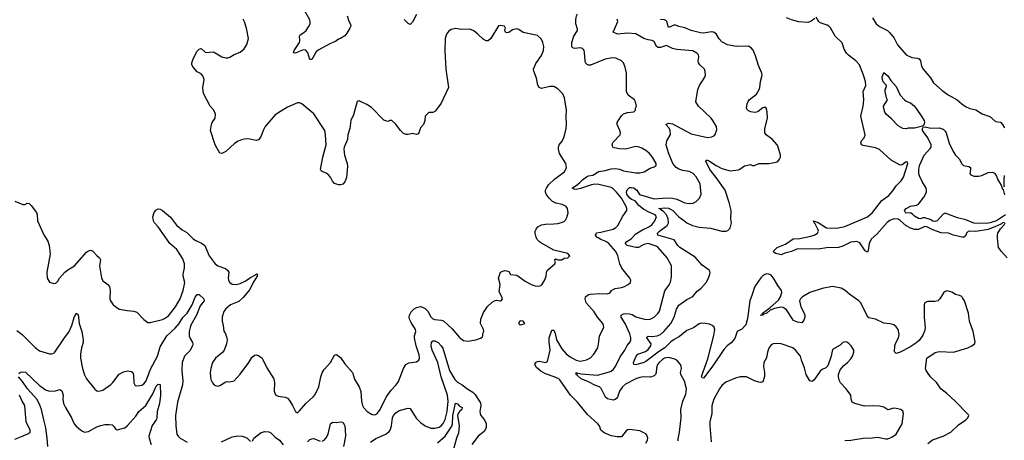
# Model space of a CAD drawing. Header units: inches. Extents: x 1245430 to 1420861, y 606325 to 671315.
# Tile 74 of 256: x 1314558 to 1324167, y 623670 to 627772. Entities that reach past the tile are written whole.
import ezdxf

# ---------------------------------------------------------------- set-up
doc = ezdxf.new("R2010")
doc.units = ezdxf.units.IN
doc.header["$MEASUREMENT"] = 0
doc.layers.add('B3612', color=7, linetype='Continuous')
doc.layers.add('B3622', color=7, linetype='Continuous')

msp = doc.modelspace()

# ---------------------------------------------------------------- linework, layer by layer
at = {"layer": 'B3612', "color": 5}
for points, elevation in [([(1317753, 627810), (1317770, 627756), (1317787.9, 627727.9), (1317788, 627710), (1317779.3, 627690), (1317750, 627641.2), (1317730, 627613.2), (1317690, 627589), (1317670, 627582), (1317641.4, 627558.6), (1317590, 627539), (1317470, 627475.1), (1317450, 627458), (1317410, 627385.2), (1317390, 627385.2), (1317369.7, 627449.7), (1317350, 627475.1), (1317330, 627477.6), (1317307.4, 627472.6), (1317250, 627446.3), (1317229.6, 627450), (1317237, 627470), (1317287.6, 627550), (1317293, 627570), (1317287.6, 627612.4), (1317296.2, 627623.8), (1317332.3, 627647.7), (1317352.2, 627667.8), (1317377.8, 627702.2), (1317391.2, 627730), (1317394.3, 627750), (1317388, 627770), (1317325.7, 627885.7)], 860), ([(1314510, 626002.4), (1314590, 625968.4), (1314609.3, 625970.7), (1314630, 625981), (1314650, 625978.8), (1314670, 625961), (1314723.1, 625890), (1314728.7, 625870), (1314731.8, 625810), (1314792.9, 625672.9), (1314833, 625613), (1314844.4, 625570), (1314854, 625486), (1314822, 625310), (1314826.8, 625250), (1314850, 625212), (1314890, 625198), (1314910, 625202), (1314930, 625222), (1314945.2, 625250), (1314999.5, 625310), (1315027.3, 625332.7), (1315091.5, 625370), (1315210, 625503.1), (1315230, 625517), (1315250, 625523.8), (1315270, 625519.1), (1315310, 625470.5), (1315336.3, 625450), (1315346.4, 625430), (1315338, 625370), (1315354.9, 625254.9), (1315370, 625224), (1315418.8, 625190), (1315433, 625170), (1315439.3, 625130), (1315438.4, 625050), (1315443.8, 625030), (1315470.5, 624990), (1315530, 624948.7), (1315605.8, 624934.2), (1315670.4, 624930.4), (1315699.9, 624919.9), (1315770, 624848), (1315810, 624819.1), (1315830, 624819.1), (1315950, 624848.5), (1315970, 624856.4), (1316010, 624884.9), (1316076.9, 624970), (1316123.1, 625050), (1316154.8, 625130), (1316170.7, 625210), (1316154, 625270), (1316153.3, 625290), (1316167.9, 625352.1), (1316165.5, 625390), (1316150, 625439.7), (1316090.8, 625530), (1316023.5, 625590), (1315910, 625752.3), (1315872.3, 625790), (1315862.4, 625810), (1315858.7, 625850), (1315869.6, 625890), (1315886.7, 625913.3), (1315910, 625927.7), (1315930, 625923), (1315950, 625910.6), (1316030, 625847.2), (1316089.4, 625769.4), (1316142.9, 625722.9), (1316190, 625695.8), (1316250, 625635.8), (1316277.8, 625617.8), (1316333, 625593), (1316364.4, 625570), (1316406, 625470), (1316466, 625390), (1316490.7, 625370), (1316566.1, 625346.1), (1316590, 625327.3), (1316598.7, 625310), (1316592.7, 625250), (1316597.1, 625230), (1316607.7, 625210), (1316630, 625193), (1316670, 625188), (1316710, 625200.2), (1316758.6, 625221.4), (1316810, 625257.8), (1316858, 625282), (1316870, 625292.4), (1316882, 625290), (1316875.3, 625284.7), (1316874.9, 625270), (1316841.7, 625218.3), (1316801.6, 625138.4), (1316738.9, 625061.1), (1316696.3, 625023.7), (1316614, 624990), (1316568.4, 624951.6), (1316550, 624926), (1316534.4, 624874.4), (1316532.3, 624832.3), (1316544.9, 624790), (1316550, 624734), (1316566.7, 624706.7), (1316578.9, 624670), (1316581.5, 624650), (1316577.7, 624610), (1316554.9, 624550), (1316540.8, 624530), (1316468.4, 624471.6), (1316438.7, 624430), (1316423.1, 624370), (1316418.3, 624330), (1316418.7, 624290), (1316424.2, 624264.2), (1316438, 624230), (1316450, 624216.3), (1316470, 624203), (1316490, 624198.4), (1316510, 624204.4), (1316570, 624240.5), (1316590, 624244), (1316610, 624240.7), (1316650, 624250.6), (1316710, 624314.9), (1316793.6, 624430), (1316822, 624478), (1316850, 624498.4), (1316870, 624503.1), (1316890, 624497.6), (1316923.7, 624470), (1316970, 624376.3), (1317039.3, 624270), (1317044.9, 624230), (1317041.3, 624150), (1317054.4, 624114.4), (1317079.3, 624099.3), (1317149.6, 624090.4), (1317170, 624081.6), (1317190, 624059.1), (1317221.6, 624010), (1317250, 623951.3), (1317270, 623938), (1317290, 623956), (1317349.6, 624030), (1317424.7, 624095.3), (1317442.5, 624117.5), (1317477.2, 624190), (1317496.5, 624290), (1317511.2, 624328.8), (1317530, 624359.5), (1317590, 624427.3), (1317630, 624498.8), (1317650, 624507.7), (1317690, 624476.4), (1317730, 624414), (1317804.2, 624330), (1317826.9, 624266.9), (1317870.7, 624190), (1317886.2, 624146.2), (1317894.6, 624050), (1317904.2, 624010), (1317914, 623990), (1317950.2, 623950.2), (1317990, 623924.9), (1318010, 623918.7), (1318030, 623922), (1318050, 623933.4), (1318076.8, 623970), (1318133.1, 624090), (1318182, 624158), (1318233.3, 624210), (1318256.3, 624243.7), (1318302.4, 624370), (1318327, 624410), (1318354.7, 624425.3), (1318430, 624434.9), (1318454.5, 624450), (1318459.7, 624470), (1318455.3, 624504.7), (1318428.2, 624590), (1318412.2, 624670), (1318411.4, 624690), (1318424.7, 624730), (1318421.6, 624750), (1318377.4, 624817.4), (1318361.4, 624850), (1318359, 624870), (1318363.2, 624890), (1318378.5, 624921.5), (1318407.4, 624952.6), (1318430, 624965.9), (1318470, 624973.3), (1318490, 624969.1), (1318516.3, 624956.3), (1318540.9, 624930), (1318570, 624874.4), (1318590, 624855.3), (1318610, 624848.2), (1318670, 624842.6), (1318694.7, 624834.7), (1318777.4, 624757.4), (1318850, 624672.7), (1318890, 624642), (1318930, 624634.9), (1319009.4, 624650.6), (1319054.6, 624665.4), (1319070, 624674), (1319078, 624690), (1319078, 624710), (1319088, 624730), (1319084, 624750), (1319054, 624810), (1319059, 624850), (1319085.1, 624914.9), (1319123.9, 624976.1), (1319170, 625017.3), (1319190, 625030.8), (1319210, 625036), (1319250, 625031.3), (1319262, 625038), (1319268.7, 625050), (1319264, 625070), (1319238, 625118), (1319246, 625190), (1319229.4, 625250), (1319250, 625310.8), (1319290, 625326.8), (1319310, 625324), (1319330, 625314.8), (1319348, 625288), (1319410, 625280.4), (1319490, 625221.6), (1319550, 625188.2), (1319590, 625175.5), (1319630, 625174), (1319654.2, 625185.8), (1319683.9, 625236.1), (1319695.6, 625270), (1319699.6, 625310), (1319707.3, 625330), (1319779, 625390), (1319788, 625410), (1319778, 625430), (1319790, 625438), (1319810, 625431.3), (1319850, 625431.3), (1319870, 625444.7), (1319906, 625450), (1319928, 625470), (1319906, 625490), (1319770, 625525.2), (1319650, 625591.2), (1319630, 625605.1), (1319609.1, 625629.1), (1319598, 625650), (1319588.7, 625690), (1319589.8, 625710), (1319597.4, 625730), (1319613.6, 625750), (1319649.4, 625770), (1319690, 625778), (1319770, 625779.5), (1319810, 625785.3), (1319846.5, 625793.5), (1319870, 625804.9), (1319883.6, 625816.4), (1319898.3, 625841.7), (1319911.7, 625888.3), (1319902.9, 625930), (1319889.4, 625950), (1319853.2, 625970), (1319790, 625981.4), (1319757.1, 625997.1), (1319723.7, 626030), (1319696, 626070), (1319688.3, 626090), (1319689.8, 626110), (1319697.6, 626130), (1319719.4, 626160.6), (1319780.3, 626219.7), (1319873.3, 626286.7), (1319893.3, 626330), (1319887.3, 626370), (1319825.6, 626465.6), (1319815.1, 626510), (1319816, 626530), (1319823.7, 626550), (1319851.3, 626588.7), (1319871.8, 626630), (1319891.3, 626710), (1319894.7, 626750), (1319889.6, 626830), (1319893.6, 626890), (1319876.2, 627010), (1319859.5, 627050), (1319810, 627096.2), (1319770, 627119.6), (1319730, 627118.9), (1319650, 627101.3), (1319627.3, 627110), (1319614.8, 627134.8), (1319601.6, 627201.6), (1319574.3, 627270), (1319571.2, 627290), (1319595.8, 627344.2), (1319650, 627424), (1319669.6, 627470), (1319673.6, 627510), (1319664.5, 627550), (1319645.4, 627585.4), (1319610, 627619), (1319470, 627646.6), (1319430, 627675.1), (1319410, 627683.6), (1319366.5, 627673.5), (1319330, 627648), (1319310, 627643.7), (1319299, 627650), (1319296.5, 627656.5), (1319293.2, 627670), (1319299, 627690), (1319290, 627708), (1319250, 627716), (1319230, 627713.2), (1319155.5, 627590), (1319130, 627567), (1319110, 627565.1), (1319080.9, 627580.9), (1319030, 627631.6), (1318990, 627662), (1318950, 627679.3), (1318870, 627676), (1318810, 627687.3), (1318770, 627677.6), (1318742.9, 627657.1), (1318723, 627630), (1318710.4, 627590), (1318706, 627470), (1318717, 627290), (1318744, 627110), (1318670, 626959), (1318616.8, 626883.2), (1318610, 626875.3), (1318590, 626868), (1318550, 626868), (1318514, 626830), (1318511.1, 626788.9), (1318498, 626750), (1318470, 626718), (1318450, 626659), (1318430, 626653.2), (1318390, 626662.7), (1318350, 626652.7), (1318330, 626652.7), (1318302, 626662), (1318272.7, 626690), (1318230, 626753.2), (1318190, 626788.7), (1318170, 626788), (1318150, 626778), (1318110, 626793.2), (1317990, 626916), (1317945.4, 626945.4), (1317890, 626972.3), (1317870, 626979.3), (1317850, 626974), (1317816.8, 626843.2), (1317790, 626788.7), (1317778.5, 626710), (1317761.3, 626650), (1317755.8, 626604.2), (1317723.6, 626530), (1317721.5, 626510), (1317727.9, 626450), (1317754, 626370), (1317757.1, 626342.9), (1317748.3, 626231.7), (1317730, 626189), (1317710, 626169.2), (1317690, 626161.2), (1317670, 626161.2), (1317630, 626173.2), (1317610, 626197.2), (1317593.6, 626230), (1317574.9, 626254.9), (1317550, 626273.6), (1317508.7, 626290), (1317499.3, 626299.3), (1317495.1, 626310), (1317517.7, 626430), (1317547.3, 626550), (1317542.9, 626650), (1317534.2, 626690), (1317430, 626852.6), (1317310, 626949.7), (1317290, 626960.5), (1317270, 626962.4), (1317170, 626917.7), (1317050, 626842.6), (1316954.9, 626730), (1316932.7, 626690), (1316911.7, 626628.3), (1316890, 626601.6), (1316870, 626594.7), (1316850, 626595.8), (1316789.8, 626609.8), (1316750, 626606.5), (1316721.3, 626598.7), (1316690, 626586.8), (1316654.1, 626565.9), (1316570, 626485.6), (1316530, 626465.2), (1316510, 626469), (1316464, 626550), (1316420.9, 626690), (1316429.3, 626750), (1316437.2, 626770), (1316464.5, 626810), (1316469.6, 626850), (1316451.5, 626890), (1316418.4, 626930), (1316351.6, 627051.6), (1316346.3, 627106.3), (1316358.4, 627190), (1316345.6, 627225.6), (1316330, 627245.2), (1316290, 627263.7), (1316249.4, 627310), (1316239.3, 627330), (1316239.3, 627350), (1316249.6, 627390), (1316290, 627464.7), (1316310, 627484.7), (1316330, 627491.3), (1316371.3, 627451.3), (1316450, 627458.8), (1316530, 627410.8), (1316570, 627398.8), (1316590, 627398.8), (1316610, 627406), (1316650, 627430.8), (1316710, 627456.5), (1316750, 627487.2), (1316773.3, 627530), (1316789.6, 627590), (1316772.7, 627690), (1316752.5, 627752.5), (1316737.5, 627777.5)], 880), ([(1318430, 627824), (1318390, 627749.2), (1318370, 627726.6), (1318350, 627735.1), (1318310, 627774)], 860), ([(1320000, 627679.8), (1319985.1, 627730), (1319984.5, 627770), (1319992.3, 627810), (1320000, 627829.4)], 860), ([(1320000, 627494.5), (1319971.5, 627491.5), (1319956.9, 627496.9), (1319947.7, 627507.7), (1319944.8, 627550), (1319965.3, 627610), (1320000, 627665.4)], 860), ([(1320000, 626118.3), (1319990, 626116.1), (1319970, 626117.7), (1319949.6, 626130), (1320000, 626165.1)], 860), ([(1314530, 624741.5), (1314580.7, 624700.7), (1314710, 624574.4), (1314750, 624543.8), (1314850, 624514), (1314870, 624514), (1314890, 624520.7), (1314901.2, 624530), (1314994.8, 624670), (1315036, 624724), (1315068.2, 624790), (1315090, 624868), (1315110, 624910.6), (1315130, 624896), (1315138.4, 624810), (1315163.8, 624730), (1315178, 624650), (1315176.9, 624623.1), (1315161.5, 624570), (1315152, 624510), (1315152.2, 624470), (1315170.5, 624369.5), (1315189, 624309), (1315209, 624269), (1315290, 624166.8), (1315310, 624153), (1315330, 624150.4), (1315370, 624159.6), (1315447.4, 624212.6), (1315468, 624232), (1315530, 624314.4), (1315570, 624336.4), (1315610, 624345.5), (1315650, 624340.7), (1315662.8, 624330), (1315667.7, 624307.7), (1315670.4, 624230.4), (1315685.7, 624205.7), (1315701.7, 624201.7), (1315730, 624203.1), (1315750, 624208), (1315770, 624220.3), (1315792.8, 624250), (1315835.5, 624364.5), (1315901.7, 624490), (1315930, 624582.6), (1315994.8, 624690), (1316076.5, 624763.5), (1316112.8, 624807.2), (1316150, 624868.4), (1316191.4, 624908.6), (1316242, 624990), (1316270, 625064), (1316290, 625090.6), (1316310, 625090.4), (1316353.7, 625050), (1316359.5, 625030), (1316317.7, 624982.3), (1316283.9, 624890), (1316228.1, 624791.9), (1316220.1, 624770), (1316212.1, 624730), (1316212.9, 624690), (1316221.6, 624661.6), (1316243.9, 624623.9), (1316248.4, 624610), (1316245.3, 624590), (1316219.4, 624540.6), (1316164.9, 624490), (1316142.7, 624430), (1316140.7, 624350), (1316150.2, 624250.2), (1316148, 624210), (1316097.1, 624042.9), (1316079.2, 623910), (1316081.8, 623810), (1316092.2, 623730), (1316104.4, 623710), (1316125.5, 623690), (1316193.4, 623650)], 860), ([(1320000, 624041.3), (1319932, 624110), (1319830, 624260.7), (1319819.5, 624270), (1319774, 624290), (1319690, 624317.5), (1319644.4, 624344.4), (1319600.4, 624380.4), (1319584.4, 624410), (1319593.3, 624430), (1319610, 624438.6), (1319630, 624440.1), (1319690, 624427.5), (1319710, 624439.3), (1319734.9, 624550), (1319723.7, 624630), (1319725.5, 624670), (1319750, 624743.1), (1319770, 624742.4), (1319783.5, 624710), (1319797.3, 624650), (1319850, 624562.4), (1319890, 624512.7), (1319930, 624482.4), (1319990, 624451.3), (1320000, 624449)], 860), ([(1317981.7, 623650), (1318033.3, 623686.7), (1318130.6, 623729.4), (1318164.1, 623755.9), (1318173.8, 623770), (1318185.7, 623810), (1318195.3, 623890), (1318207.3, 623912.7), (1318230, 623938.9), (1318260.9, 623959.1), (1318350, 623981.6), (1318370, 623979.1), (1318426.1, 623886.1), (1318470, 623843), (1318514.8, 623810), (1318570, 623787.2), (1318610, 623787.7), (1318650, 623799), (1318670, 623811.6), (1318690, 623833.4), (1318710, 623874), (1318728.8, 623950), (1318738.5, 624050), (1318732.5, 624110), (1318669.9, 624290), (1318639.7, 624430), (1318582.1, 624550), (1318572.7, 624590), (1318575.3, 624624.7), (1318590, 624640.2), (1318610, 624640.7), (1318641.9, 624621.9), (1318672.4, 624592.4), (1318687.2, 624567.2), (1318752.7, 624350), (1318803.3, 624263.3), (1318830, 624235.2), (1318876.9, 624210), (1318930, 624167.9), (1318979.8, 624139.8), (1319000.2, 624120.2), (1319054.9, 624034.9), (1319058.7, 624010), (1319049.1, 623950), (1319050.3, 623930), (1319058.7, 623910), (1319091.9, 623871.9), (1319104, 623850), (1319110.2, 623830), (1319111.3, 623790), (1319090, 623755.1), (1319031.7, 623710), (1318968.9, 623630)], 860), ([(1314833.2, 623610), (1314825.4, 623690), (1314812.3, 623790), (1314794.9, 623870), (1314770.7, 623970), (1314750, 624023.1), (1314724.6, 624070), (1314633.8, 624170), (1314584.4, 624244.4), (1314547.9, 624290)], 840), ([(1314550, 624319.6), (1314566.9, 624333.1), (1314590, 624338.2), (1314613.1, 624333.1), (1314748.6, 624208.6), (1314810, 624162.6), (1314850, 624148.1), (1314908.5, 624151.5), (1314950, 624164), (1314970, 624151.3), (1314981.1, 624110), (1314979, 624070), (1314986, 624030), (1315003.6, 623990), (1315064.7, 623890), (1315090.1, 623830.1), (1315108.3, 623808.3), (1315150, 623773.1), (1315170, 623757.4), (1315190, 623750.3), (1315230, 623755.2), (1315310, 623799.6), (1315350, 623814.6), (1315390, 623822.4), (1315430, 623824.9), (1315459.1, 623819.1), (1315480.7, 623800.7), (1315490, 623784.7), (1315510, 623771), (1315583.7, 623790), (1315610, 623814), (1315690, 623904.9), (1315720.4, 623950), (1315790, 624010.3), (1315856.8, 624123.2), (1315890, 624197.7), (1315910, 624218.7), (1315930, 624214), (1315932.5, 624110), (1315922.2, 624030), (1315900.1, 623950), (1315896.4, 623883.6), (1315891, 623869), (1315850, 623813.6), (1315819.5, 623710), (1315820.4, 623690), (1315841.3, 623630)], 840), ([(1320000, 624300.8), (1319989.1, 624310), (1319990, 624330.1), (1320000, 624325.1)], 840), ([(1314510, 623681.3), (1314574.9, 623705.1), (1314643.6, 623736.4), (1314661.2, 623750), (1314659.5, 623770), (1314621.7, 623850), (1314608.1, 624010), (1314582.5, 624050), (1314556, 624110)], 860), ([(1318636.7, 623643.3), (1318710, 623710.8), (1318773.7, 623806.3), (1318782.5, 623830), (1318785.9, 623910), (1318810, 624031), (1318830, 624024.4), (1318850, 624002.9), (1318874.6, 623990), (1318873.4, 623970), (1318850, 623949.8), (1318833.9, 623926.1), (1318831.3, 623910), (1318847, 623810), (1318841.7, 623738.3), (1318822, 623690), (1318772.5, 623510)], 840), ([(1317510, 623662.6), (1317530, 623672.2), (1317550, 623693), (1317567.1, 623730), (1317591.4, 623828.6), (1317610, 623844.9), (1317650, 623844.4), (1317690.7, 623850.7), (1317710, 623846), (1317723.7, 623823.7), (1317730.3, 623810), (1317735.5, 623775.5), (1317736.9, 623710), (1317717.7, 623610)], 860), ([(1316525.8, 623654.2), (1316630, 623703), (1316687.2, 623712.8), (1316730.6, 623710.6), (1316774.6, 623694.6), (1316810, 623658)], 860), ([(1316830, 623662), (1316842.7, 623690), (1316915.3, 623744.7), (1316950, 623755), (1316990, 623752.7), (1317010, 623741.1), (1317050, 623699.7), (1317094.9, 623670), (1317130, 623624.2)], 860), ([(1317366.2, 623653.8), (1317390, 623676.9), (1317410, 623685.5), (1317430, 623686.3), (1317490, 623661.3)], 860)]:
    msp.add_lwpolyline(points, dxfattribs=dict(at, elevation=elevation))
at = {"layer": 'B3612', "color": 5, "elevation": 880}
msp.add_lwpolyline([(1319450, 624836), (1319438, 624830), (1319430, 624818), (1319430, 624804.7), (1319439.8, 624799.8), (1319450, 624796), (1319470, 624801), (1319488, 624810), (1319470, 624832.3)], close=True, dxfattribs=at)
at = {"layer": 'B3622', "color": 5}
for points, elevation in [([(1320000, 624325.1), (1320003.4, 624323.4), (1320037.9, 624317.9), (1320195.5, 624304.5), (1320290.2, 624330.2), (1320330, 624345.4), (1320350, 624358.8), (1320373, 624390), (1320416.6, 624483.4), (1320463.8, 624550), (1320485.9, 624594.1), (1320516.4, 624630), (1320523.1, 624650), (1320522.5, 624670), (1320510.7, 624709.3), (1320467.6, 624810), (1320426.6, 624870), (1320429.3, 624890.7), (1320450, 624901.6), (1320470, 624905.2), (1320510, 624903.2), (1320535, 624895), (1320570, 624874.9), (1320670, 624849.1), (1320710, 624851.7), (1320750, 624871.7), (1320790, 624908.8), (1320803.1, 624930), (1320853.6, 625126.4), (1320895.5, 625184.5), (1320908.3, 625211.7), (1320917.7, 625262.3), (1320917.4, 625370), (1320876.9, 625450), (1320790, 625551.1), (1320770, 625563.6), (1320690, 625588.2), (1320650, 625579.4), (1320598, 625550), (1320570, 625549.2), (1320485.4, 625570), (1320465.4, 625590), (1320483.5, 625610), (1320524.1, 625635.9), (1320570, 625683.2), (1320636.7, 625723.3), (1320705.6, 625754.4), (1320727.6, 625770), (1320757.7, 625810), (1320771.9, 625850), (1320760.8, 625870), (1320690, 625897.3), (1320644.4, 625924.4), (1320599.8, 625959.8), (1320565.8, 626005.8), (1320530, 626019.6), (1320510, 626032.8), (1320484.4, 626070), (1320480.2, 626090), (1320487.8, 626112.2), (1320510, 626133.8), (1320530, 626136.8), (1320550, 626132.3), (1320580.4, 626110), (1320607.8, 626067.8), (1320750, 626025.3), (1320870, 626033.6), (1320930, 626031.6), (1320970, 626022.7), (1321050, 625986), (1321090, 625978.9), (1321130, 625983.1), (1321160.7, 625999.3), (1321191.6, 626030), (1321209.6, 626070), (1321198.5, 626170), (1321159.6, 626239.6), (1321131.6, 626271.6), (1321089.9, 626289.9), (1321030, 626300.6), (1320990, 626313.5), (1320964.2, 626330), (1320931.7, 626370), (1320890, 626474), (1320868.2, 626550), (1320874.5, 626590), (1320908, 626652), (1320907.3, 626690), (1320895.4, 626715.4), (1320863.7, 626750), (1320890, 626763.1), (1320930, 626754.8), (1321110, 626659.3), (1321270, 626623.8), (1321311.6, 626628.4), (1321337, 626643), (1321346.6, 626653.4), (1321362, 626698), (1321358.4, 626730), (1321322.9, 626790), (1321307.3, 626810), (1321183.6, 626930), (1321157.6, 626970), (1321175.1, 627090), (1321193, 627130), (1321242.9, 627210), (1321249.5, 627230.5), (1321247.5, 627267.5), (1321239.3, 627290), (1321195.1, 627330), (1321181.6, 627350), (1321178.7, 627370), (1321185.6, 627410), (1321183.7, 627430), (1321166.6, 627446.6), (1321127, 627467), (1320970, 627480.4), (1320930, 627492.1), (1320870, 627521), (1320810, 627500.3), (1320790, 627499.1), (1320771.7, 627511.7), (1320750, 627557.6), (1320743.1, 627563.1), (1320729.8, 627569.8), (1320690, 627575.1), (1320650, 627589.8), (1320570, 627632.5), (1320490, 627641.6), (1320391.5, 627631.5), (1320350, 627648.7), (1320395.6, 627755.6), (1320390, 627776)], 840), ([(1323420.7, 623639.3), (1323465.9, 623674.1), (1323570, 623711.4), (1323644.2, 623750), (1323719, 623821), (1323792.8, 623870), (1323811.7, 623890), (1323821.6, 623910), (1323817.7, 623917.7), (1323687, 624050), (1323605.7, 624125.7), (1323547, 624170), (1323507, 624230), (1323447.3, 624290), (1323416.2, 624330), (1323403.7, 624350), (1323398, 624370), (1323410, 624471.3), (1323493.3, 624526.7), (1323530, 624535.3), (1323670, 624530.4), (1323810, 624570.4), (1323849.2, 624590), (1323877.2, 624610), (1323883.7, 624630), (1323861.7, 624730), (1323825.4, 624830), (1323816.2, 624910), (1323778.4, 625030), (1323760.1, 625060.1), (1323751.1, 625071.1), (1323730, 625082.9), (1323691.9, 625091.9), (1323654.5, 625114.5), (1323610, 625126.3), (1323590, 625122), (1323572.1, 625107.9), (1323538.5, 625050), (1323516.4, 625030), (1323490, 625024.1), (1323417, 625023), (1323390.7, 625010), (1323386, 624990), (1323385.7, 624870), (1323393.5, 624766.5), (1323387.3, 624732.7), (1323370, 624694), (1323336.1, 624643.9), (1323304.4, 624615.6), (1323243.6, 624576.4), (1323150, 624528), (1323110, 624515.1), (1323094, 624534), (1323098.3, 624590), (1323105.8, 624614.2), (1323135.1, 624670), (1323140.7, 624700.7), (1323130, 624748.7), (1323110, 624777.2), (1323090, 624795.1), (1323079.1, 624799.1), (1323050, 624807), (1322990, 624811.2), (1322910, 624849.7), (1322845.5, 624865.5), (1322824, 624890), (1322767.6, 625010), (1322748.6, 625028.6), (1322658, 625090), (1322612.3, 625130), (1322574.2, 625154.2), (1322490, 625169.4), (1322390, 625151), (1322269.7, 625110.3), (1322198.8, 625070), (1322178, 625050), (1322169.2, 625030), (1322179.6, 624970), (1322203.6, 624930), (1322219.5, 624890), (1322219.5, 624870), (1322210, 624842), (1322190, 624816), (1322150, 624820.5), (1322110, 624838.7), (1322040.6, 624940.6), (1322010, 624964.8), (1321990, 624966.5), (1321924.6, 624955.4), (1321882.1, 624937.9), (1321850.2, 624910), (1321820.1, 624899.9), (1321811.6, 624890), (1321787.5, 624887.5), (1321793.2, 624893.2), (1321806.8, 624893.2), (1321806.6, 624910), (1321877.4, 624962.6), (1321962.4, 625037.6), (1321982.6, 625070), (1321996.1, 625110), (1321992.9, 625130), (1321958.1, 625178.1), (1321922, 625242), (1321890, 625278.7), (1321869.8, 625289.8), (1321850, 625292.9), (1321830, 625287.8), (1321810, 625275.3), (1321790, 625253.5), (1321744.2, 625190), (1321730, 625161.6), (1321707.4, 625090), (1321682, 625030), (1321662.1, 624857.9), (1321644.4, 624795.6), (1321605.2, 624754.8), (1321558.7, 624730), (1321536.4, 624663.6), (1321500.3, 624619.7), (1321462.7, 624590), (1321430, 624554.8), (1321322.7, 624397.3), (1321230, 624274.6), (1321219.4, 624279.4), (1321213.1, 624293.1), (1321274.6, 624465.4), (1321332, 624692), (1321340.3, 624750), (1321333.8, 624773.8), (1321315.6, 624790), (1321290, 624801.3), (1321249.3, 624810), (1321210, 624813.1), (1321190, 624806.9), (1321132.9, 624767.1), (1321070, 624739.7), (1320998.3, 624681.7), (1320946, 624654), (1320912.1, 624630), (1320852.8, 624570), (1320801.5, 624538.5), (1320670, 624438.4), (1320650, 624428.1), (1320570, 624407.2), (1320549.8, 624409.8), (1320548.4, 624430), (1320574.7, 624490), (1320590, 624509.5), (1320665.8, 624534.2), (1320690, 624555), (1320716.8, 624590), (1320721.4, 624610), (1320677.4, 624670), (1320680.4, 624679.6), (1320690, 624683.7), (1320730, 624680.5), (1320779.6, 624690), (1320810, 624702.3), (1320845.6, 624730), (1320913.6, 624810), (1320944, 624870), (1320966.8, 624950), (1320990, 624988.9), (1321070, 625041.6), (1321127.1, 625072.9), (1321170, 625124.2), (1321210, 625152.2), (1321258, 625210), (1321278.9, 625250), (1321293, 625290), (1321295.1, 625310), (1321285.1, 625330), (1321218, 625378), (1321150, 625455.2), (1321001.5, 625550), (1320980.4, 625570), (1320944.2, 625624.2), (1320783.9, 625670), (1320781.5, 625690), (1320802.2, 625710), (1320876.1, 625763.9), (1320889.8, 625790.2), (1320885.3, 625830), (1320868.7, 625870), (1320841.4, 625901.4), (1320825.8, 625910), (1320819.3, 625919.3), (1320796.2, 625930), (1320850, 625936.8), (1320890, 625932.3), (1320910, 625924.5), (1320930.4, 625910.4), (1320989.1, 625849.1), (1321037.6, 625817.6), (1321070, 625789.3), (1321123.4, 625763.4), (1321190, 625748.6), (1321300, 625740), (1321410, 625709.3), (1321450, 625709.2), (1321470, 625716.9), (1321490, 625737.1), (1321503.8, 625790), (1321499.3, 625830), (1321500.7, 625910), (1321481.8, 625990), (1321441.7, 626110), (1321354.1, 626234.1), (1321292, 626310), (1321260.5, 626380.5), (1321252.3, 626390), (1321258, 626402), (1321270, 626402.4), (1321290, 626393.6), (1321354, 626350), (1321410, 626321.1), (1321490, 626298.9), (1321572.7, 626307.3), (1321587.1, 626312.9), (1321630, 626345.5), (1321676, 626356), (1321690, 626358), (1321710, 626351.3), (1321730, 626351), (1321769.6, 626370.4), (1321868.8, 626368.8), (1321938.8, 626381.2), (1321956, 626390), (1321972.3, 626410), (1321982, 626430), (1321982.9, 626450), (1321960.5, 626530), (1321950, 626552), (1321904.9, 626604.9), (1321841.2, 626650), (1321828.2, 626668.2), (1321828.3, 626710), (1321855.1, 626810), (1321853.3, 626873.3), (1321841.2, 626910), (1321830, 626918), (1321810, 626911.6), (1321764.5, 626875.5), (1321750, 626868.6), (1321730, 626866.6), (1321692.9, 626872.9), (1321670, 626882.6), (1321660.5, 626890), (1321651.3, 626910), (1321656.3, 626950), (1321665.6, 626974.4), (1321678, 626990), (1321750, 627044.9), (1321775.4, 627090), (1321782, 627110), (1321787.1, 627170), (1321802.3, 627230), (1321801.5, 627250), (1321766.4, 627326.4), (1321738.1, 627418.1), (1321714.3, 627474.3), (1321697.7, 627497.7), (1321670, 627513.8), (1321550, 627509.8), (1321466.2, 627526.2), (1321410, 627556.8), (1321385.3, 627585.3), (1321354.2, 627634.2), (1321330, 627650.7), (1321310, 627653.4), (1321230, 627639.5), (1321202.1, 627642.1), (1321110, 627666.7), (1321050, 627692.7), (1320990, 627704.8), (1320950, 627722.9), (1320890, 627694.7), (1320873.4, 627753.4), (1320864.5, 627764.5), (1320850, 627771.7), (1320810, 627772.6)], 820), ([(1324170, 625794), (1324150, 625791.3), (1324138.8, 625781.2), (1324098.4, 625761.6), (1324010, 625724.1), (1323890, 625705.7), (1323830, 625710.5), (1323813.3, 625706.7), (1323799, 625690), (1323790, 625665.6), (1323770, 625648.8), (1323670.9, 625670.9), (1323621.2, 625690), (1323550, 625691.8), (1323470, 625720.9), (1323410, 625752.1), (1323390, 625753.5), (1323330, 625725), (1323290, 625724.3), (1323250, 625739.4), (1323204.5, 625764.5), (1323150, 625813.9), (1323130, 625825.2), (1323090, 625828.3), (1323050, 625814.6), (1323024.6, 625795.4), (1322921.2, 625678.8), (1322868.9, 625630), (1322848.1, 625590), (1322838.9, 625521.1), (1322830, 625504), (1322810, 625516), (1322756, 625596), (1322728.7, 625608.7), (1322670, 625602.9), (1322590, 625561.5), (1322550, 625549), (1322433, 625547), (1322350, 625533.5), (1322150, 625538.4), (1322090, 625511.3), (1322023.9, 625496.1), (1321990, 625478.9), (1321938.4, 625490), (1321920, 625500), (1321912, 625510), (1321950, 625551), (1322030, 625582), (1322106.8, 625633.2), (1322170, 625638.7), (1322279.6, 625660.4), (1322310, 625670.1), (1322344.9, 625690), (1322352.9, 625710), (1322348.1, 625730), (1322321.7, 625781.7), (1322309.8, 625790), (1322306, 625810), (1322350, 625794), (1322430, 625741.7), (1322530, 625739.5), (1322610, 625755.7), (1322831.9, 625850), (1322881, 625890), (1322972, 626010), (1323041.4, 626058.6), (1323077.6, 626102.4), (1323110, 626152.2), (1323160.1, 626199.9), (1323183.1, 626236.9), (1323226.6, 626370), (1323221.2, 626381.2), (1323210, 626386.6), (1323170, 626354.7), (1323150, 626354.5), (1323063.3, 626403.3), (1322950, 626506.2), (1322910, 626522.8), (1322790, 626544.4), (1322772.7, 626552.7), (1322766, 626570), (1322774.3, 626590), (1322798.8, 626621.2), (1322807.3, 626650), (1322768, 626830), (1322790.6, 626930), (1322795.4, 626990), (1322789.2, 627070), (1322815, 627130), (1322810.6, 627170), (1322792.4, 627232.4), (1322753.6, 627330), (1322718.5, 627370), (1322645.6, 627425.6), (1322626.6, 627446.6), (1322605.5, 627485.5), (1322585.1, 627545.1), (1322517.7, 627610), (1322471.9, 627691.9), (1322454.7, 627710), (1322438.9, 627718.9), (1322377.9, 627737.9), (1322356.8, 627750), (1322330, 627798)], 780), ([(1322317.2, 627782.8), (1322282.8, 627757.2), (1322250, 627745.2), (1322162.7, 627750), (1322089.5, 627770), (1322040.9, 627790)], 780), ([(1322882, 627790), (1322917.1, 627730), (1322950, 627705.3), (1323027.3, 627667.3), (1323047.8, 627647.8), (1323091.3, 627591.3), (1323125.9, 627525.9), (1323207.6, 627427.6), (1323264, 627404), (1323316.7, 627396.7), (1323334.8, 627390), (1323348, 627370), (1323359.1, 627319.1), (1323374.8, 627290), (1323445.5, 627205.5), (1323476.7, 627156.7), (1323561.2, 627081.2), (1323618.7, 627038.7), (1323707.7, 626990), (1323752.7, 626950), (1323786.7, 626926.7), (1323830, 626906.5), (1323890, 626892.4), (1323950, 626852.4), (1324026.6, 626826.6), (1324079.9, 626779.9), (1324130, 626772.7), (1324150, 626750.6), (1324170, 626716.3)], 780), ([(1320000, 627665.4), (1320002.9, 627670), (1320000, 627679.8)], 860), ([(1320000, 626165.1), (1320020.6, 626179.4), (1320051.3, 626210), (1320090, 626239.2), (1320110, 626250.2), (1320150, 626256.9), (1320210, 626291), (1320270, 626301.2), (1320330, 626318), (1320370, 626319.6), (1320410, 626312.6), (1320450, 626298.3), (1320570, 626278), (1320610, 626277.1), (1320651.5, 626288.5), (1320710, 626324), (1320750, 626338), (1320768, 626350), (1320768.7, 626370), (1320732.7, 626430), (1320700.9, 626470), (1320670, 626497), (1320630, 626519.6), (1320592.7, 626532.7), (1320570, 626534), (1320470.2, 626509.8), (1320410, 626510.8), (1320361.2, 626521.2), (1320347.3, 626530), (1320342.6, 626542.6), (1320340.5, 626550), (1320347, 626573), (1320417.4, 626650), (1320420.5, 626670), (1320415.8, 626690), (1320389.7, 626750), (1320389.8, 626770), (1320403.6, 626796.4), (1320430, 626835.5), (1320450, 626853), (1320490, 626866), (1320550, 626872), (1320568, 626890), (1320568, 626910), (1320578, 626930), (1320568.7, 626970), (1320557.2, 626990), (1320496.3, 627036.3), (1320479.5, 627070), (1320478.4, 627250), (1320466.6, 627310), (1320449.3, 627350), (1320430, 627369.3), (1320376.2, 627396.2), (1320341, 627401), (1320270, 627387.8), (1320130, 627329.7), (1320110, 627329.6), (1320095.1, 627335.1), (1320080.7, 627350), (1320075.1, 627370), (1320071.1, 627451.1), (1320067.6, 627470), (1320060.4, 627480.4), (1320050, 627491.2), (1320030, 627497.7), (1320000, 627494.5)], 860), ([(1324177.5, 625870), (1324090, 625811.1), (1324030, 625789.9), (1323990, 625784.3), (1323870, 625788.6), (1323790, 625821), (1323710, 625840.4), (1323590, 625883.9), (1323570, 625876.3), (1323512.7, 625810), (1323490, 625804.2), (1323470, 625807.6), (1323442.7, 625822.7), (1323390, 625839.7), (1323370, 625838), (1323349.7, 625829.7), (1323330, 625832.7), (1323290, 625855.1), (1323270, 625875.6), (1323250, 625887), (1323210, 625885.1), (1323202.7, 625890), (1323194, 625910), (1323209.8, 625930.2), (1323250, 625952.5), (1323310, 625963.2), (1323330, 625973.1), (1323380.2, 626039.8), (1323406.1, 626090), (1323408, 626110), (1323402.9, 626130), (1323367.8, 626187.8), (1323337.8, 626250), (1323332.1, 626270), (1323331.8, 626310), (1323340.4, 626350), (1323383.9, 626450), (1323443.6, 626516.4), (1323451.6, 626530), (1323452.9, 626550), (1323419.7, 626619.7), (1323369.8, 626690), (1323369.3, 626710.7), (1323375.5, 626724.5), (1323394.7, 626725.3), (1323450, 626714.6), (1323530, 626717.3), (1323570, 626702.6), (1323590, 626684.4), (1323598, 626670), (1323627, 626567), (1323666.7, 626486.7), (1323690, 626450.4), (1323728, 626410), (1323750.4, 626370), (1323768.2, 626350), (1323818.9, 626338.9), (1323835.3, 626330), (1323837.4, 626310), (1323830.5, 626270.5), (1323839.5, 626259.5), (1323870, 626246.4), (1323914.5, 626245.5), (1323947.2, 626252.8), (1324010, 626281), (1324050, 626286), (1324070, 626276), (1324090, 626244.7), (1324102.4, 626210), (1324136.5, 626156.5), (1324150, 626119.1), (1324156.4, 626116.4), (1324170, 626064.2)], 760), ([(1324170, 626139), (1324165.6, 626145.6), (1324164, 626216), (1324170, 626251.3)], 760), ([(1320000, 624449), (1320030, 624442), (1320090, 624453.1), (1320130, 624474.4), (1320161.3, 624510), (1320198.7, 624570), (1320211.1, 624628.9), (1320216.4, 624690), (1320257.4, 624770), (1320256.8, 624790), (1320247.4, 624810), (1320195.7, 624870), (1320163, 624923), (1320087.1, 625010), (1320075.1, 625050), (1320081.2, 625070), (1320108.7, 625090), (1320126, 625094), (1320219.4, 625100.6), (1320290, 625099.5), (1320310, 625104.9), (1320321.2, 625110), (1320334, 625130), (1320355.9, 625144.1), (1320368.7, 625150), (1320430, 625159.5), (1320459, 625170), (1320497.2, 625190), (1320519.3, 625210), (1320522, 625230), (1320513.6, 625250), (1320435.6, 625350), (1320413.3, 625390), (1320396.4, 625470), (1320375.3, 625510), (1320307.9, 625590), (1320278.3, 625610), (1320228.1, 625628.1), (1320202.8, 625642.8), (1320191.6, 625650), (1320178.4, 625670), (1320187.5, 625692.5), (1320230, 625698.9), (1320349.2, 625730), (1320375.5, 625744.5), (1320395.2, 625764.8), (1320443.8, 625856.2), (1320481.6, 625910), (1320482, 625930), (1320475.6, 625950), (1320430.5, 626030), (1320381.3, 626090), (1320350, 626121.6), (1320330, 626135.2), (1320210, 626165.4), (1320170, 626166.7), (1320138.4, 626161.6), (1320030, 626124.9), (1320000, 626118.3)], 860), ([(1324193.3, 625450), (1324138, 625510), (1324111.5, 625550), (1324100.1, 625640.1), (1324099.1, 625670), (1324104.2, 625690), (1324128.4, 625731.6), (1324164.9, 625770), (1324173.7, 625790)], 780), ([(1322610, 623667.5), (1322670, 623671.8), (1322810, 623694.9), (1322850, 623690.4), (1322930, 623699.5), (1323010, 623683.7), (1323030, 623684.6), (1323070, 623699.5), (1323111.3, 623730), (1323169.5, 623830), (1323183.7, 623930), (1323175.3, 623955.3), (1323155.3, 623970), (1323110, 623980.7), (1323090, 623981.6), (1323030, 623968), (1322992.3, 623992.3), (1322950, 624003.1), (1322893.1, 624006.9), (1322803.9, 624003.9), (1322707.8, 624027.8), (1322682.7, 624042.7), (1322672.3, 624070), (1322669.3, 624110), (1322624.5, 624170), (1322569.6, 624230), (1322558.7, 624250), (1322549.6, 624290), (1322549.6, 624310.4), (1322564.2, 624355.8), (1322599.3, 624400.7), (1322638, 624430), (1322670, 624464), (1322686.6, 624490), (1322699.5, 624530), (1322697, 624550), (1322672.7, 624590), (1322650, 624613.2), (1322630, 624625.2), (1322610, 624629), (1322590, 624624), (1322563.5, 624596.5), (1322490, 624555.3), (1322475.5, 624490), (1322443.8, 624396.2), (1322423.8, 624376.2), (1322390, 624359.5), (1322370, 624343.7), (1322310, 624260.9), (1322290, 624243.7), (1322270, 624249.3), (1322234, 624310), (1322216.5, 624376.5), (1322186.9, 624450), (1322176.9, 624490), (1322127.6, 624550), (1322102.7, 624570), (1321990, 624611.3), (1321950, 624614), (1321910.4, 624609.6), (1321890, 624599.3), (1321870.3, 624569.7), (1321856.4, 624530), (1321847.1, 624472.9), (1321821.3, 624430), (1321817, 624390), (1321827.2, 624330), (1321827, 624293), (1321810, 624239), (1321790, 624232.3), (1321770, 624235.6), (1321730, 624249.7), (1321650, 624288), (1321590, 624289.7), (1321544, 624276), (1321450, 624235.6), (1321410, 624202.9), (1321385.7, 624170), (1321331.6, 624070), (1321318.3, 624030), (1321313.6, 624006.4), (1321311.1, 623930), (1321294.2, 623850), (1321293.4, 623810), (1321306.4, 623653.6)], 840), ([(1320984.2, 623664.2), (1320983.6, 623683.6), (1320996.8, 623750), (1321014.8, 623890), (1321008.6, 623970), (1321028.1, 624051.9), (1321059.9, 624120.1), (1321066.5, 624170), (1321046, 624246), (1321009.3, 624310), (1321007, 624330), (1321016.2, 624370), (1321014, 624390), (1321005.6, 624410), (1320970, 624449.6), (1320950, 624460.5), (1320890, 624476.4), (1320850, 624470.7), (1320830, 624458.4), (1320797.3, 624430), (1320782.4, 624410), (1320773.4, 624373.4), (1320770.3, 624329.7), (1320762.4, 624310), (1320750, 624297.6), (1320714, 624286), (1320650, 624288.9), (1320610, 624282.5), (1320570, 624267.9), (1320470, 624216.9), (1320439.7, 624190), (1320411.4, 624150), (1320390.3, 624090), (1320382, 624078), (1320370, 624066.3), (1320350, 624061.7), (1320294.9, 624074.9), (1320273.3, 624090), (1320233.3, 624173.3), (1320216.9, 624190), (1320170, 624206.3), (1320110, 624240.9), (1320036.4, 624270), (1320000, 624300.8)], 840), ([(1320670, 623641.3), (1320686, 623670), (1320688.6, 623690), (1320679.3, 623719.3), (1320670, 623732.4), (1320610, 623761.7), (1320510, 623776.4), (1320489, 623771), (1320477.7, 623762.3), (1320430, 623704), (1320418, 623702), (1320390, 623702), (1320330, 623713.7), (1320262, 623742), (1320229.4, 623770), (1320215.1, 623810), (1320199.5, 623830), (1320100, 623920), (1320000.6, 624040.6), (1320000, 624041.3)], 860)]:
    msp.add_lwpolyline(points, dxfattribs=dict(at, elevation=elevation))
at = {"layer": 'B3622', "color": 5, "elevation": 760}
msp.add_lwpolyline([(1323290, 626714.3), (1323230, 626714.5), (1323210, 626707.8), (1323178, 626710), (1323130, 626737.2), (1323065.1, 626805.1), (1323014, 626850), (1323001.2, 626870), (1322990, 626906), (1322989, 626930), (1323028, 626990), (1323018, 627010), (1323004, 627070), (1323004, 627090), (1323012.9, 627107.1), (1323015.6, 627130), (1322984.2, 627164.2), (1322976.9, 627190), (1322975.1, 627210), (1322990, 627258), (1323030, 627224.4), (1323059.2, 627179.2), (1323110, 627121.3), (1323150, 627037), (1323192.7, 626990), (1323210, 626977), (1323250, 626959.5), (1323289.2, 626929.2), (1323350, 626845.5), (1323384, 626790), (1323387.6, 626770), (1323384, 626756), (1323378.9, 626741.1), (1323367.1, 626732.9)], close=True, dxfattribs=at)

doc.saveas('drawing.dxf')
